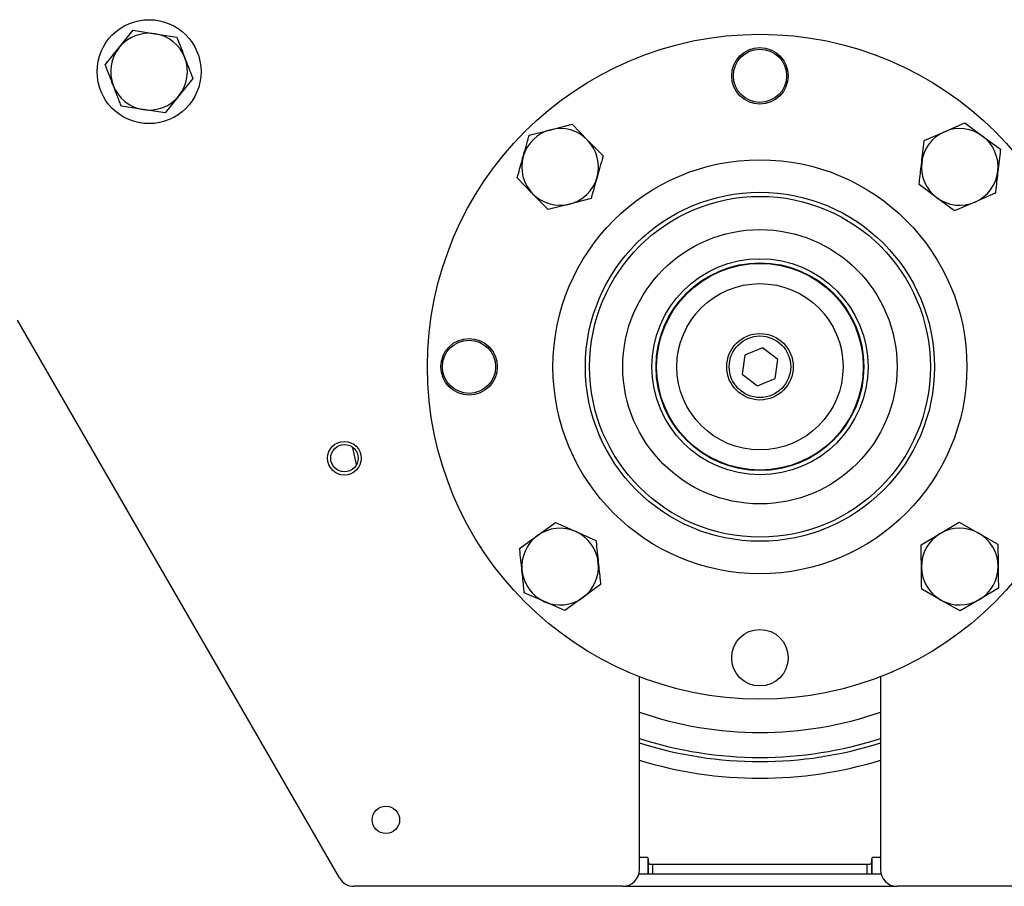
# Model space of a CAD drawing. Header units: millimetres. Extents: x 0 to 420, y 0 to 297.
# Tile 12 of 22: x 126 to 145, y 202 to 219. Entities that reach past the tile are written whole.
import ezdxf

# ---------------------------------------------------------------- set-up
doc = ezdxf.new("R2010")
doc.units = ezdxf.units.MM

msp = doc.modelspace()

# ---------------------------------------------------------------- linework, layer by layer
at = {"color": 7, "linetype": 'Continuous', "lineweight": 25}
for p, q in [((127.8804, 218.0068), (128.1469, 218.3372)), ((128.1469, 218.3372), (128.5662, 218.2715)), ((128.5662, 218.2715), (128.9855, 218.2059)), ((127.6139, 217.6765), (127.8804, 218.0068)), ((129.2912, 217.414), (129.0247, 217.0837)), ((129.0247, 217.0837), (128.7582, 216.7534)), ((128.3388, 216.819), (127.9195, 216.8846)), ((128.7582, 216.7534), (128.3388, 216.819)), ((135.7377, 216.3283), (136.1491, 216.4327)), ((136.1491, 216.4327), (136.5605, 216.5372)), ((136.5605, 216.5372), (136.8566, 216.2332)), ((143.6969, 216.395), (144.0865, 216.5634)), ((144.0865, 216.5634), (144.4271, 216.3102)), ((136.8566, 216.2332), (137.1528, 215.9291)), ((143.3073, 216.2267), (143.6969, 216.395)), ((144.4271, 216.3102), (144.7677, 216.0569)), ((135.8034, 215.2073), (135.5073, 215.5113)), ((143.5499, 215.1303), (143.2093, 215.3835)), ((136.0996, 214.9033), (135.8034, 215.2073)), ((136.9223, 215.1122), (136.511, 215.0077)), ((143.8905, 214.8771), (143.5499, 215.1303)), ((144.6697, 215.2138), (144.2801, 215.0454)), ((136.511, 215.0077), (136.0996, 214.9033)), ((144.2801, 215.0454), (143.8905, 214.8771)), ((132.1035, 202.0955), (125.9312, 212.7864)), ((139.8674, 212.1148), (139.8195, 211.7501)), ((140.2071, 212.2557), (139.8674, 212.1148)), ((140.4991, 212.0319), (140.2071, 212.2557)), ((140.4512, 211.6672), (140.4991, 212.0319)), ((139.8195, 211.7501), (140.1114, 211.5263)), ((140.1114, 211.5263), (140.4512, 211.6672)), ((132.4275, 210.0175), (132.3565, 210.3403)), ((135.8976, 208.6562), (136.2408, 208.9059)), ((136.2408, 208.9059), (136.6286, 208.7335)), ((143.6134, 208.6939), (143.9784, 208.9105)), ((143.9784, 208.9105), (144.3484, 208.7027)), ((136.6286, 208.7335), (137.0165, 208.5611)), ((143.2484, 208.4773), (143.6134, 208.6939)), ((144.3484, 208.7027), (144.7185, 208.4949)), ((135.5544, 208.4065), (135.8976, 208.6562)), ((136.0314, 207.39), (135.6436, 207.5624)), ((137.1057, 207.7169), (136.7625, 207.4673)), ((143.6286, 207.4207), (143.2585, 207.6285)), ((144.7287, 207.6461), (144.3637, 207.4295)), ((136.4193, 207.2176), (136.0314, 207.39)), ((136.7625, 207.4673), (136.4193, 207.2176)), ((143.9987, 207.213), (143.6286, 207.4207)), ((144.3637, 207.4295), (143.9987, 207.213)), ((137.8498, 202.2548), (137.8498, 205.9533)), ((142.4688, 205.9533), (142.4688, 202.2548)), ((138.0091, 202.486), (137.8498, 202.486)), ((138.0091, 202.486), (138.023, 202.3714)), ((138.0091, 202.486), (138.0091, 202.1752)), ((142.2956, 202.3714), (142.3095, 202.486)), ((142.4688, 202.486), (142.3095, 202.486)), ((142.3095, 202.1752), (142.3095, 202.486)), ((138.023, 202.1752), (138.023, 202.3714)), ((138.1026, 202.3601), (142.2159, 202.3601)), ((138.1026, 202.3601), (138.1026, 202.1752)), ((142.2159, 202.1752), (142.2159, 202.3601)), ((142.2956, 202.3714), (142.2956, 202.1752)), ((137.8397, 202.1752), (142.4789, 202.1752)), ((137.5312, 201.9363), (132.3794, 201.9363)), ((137.5312, 201.9363), (142.7873, 201.9363)), ((147.9391, 201.9363), (142.7873, 201.9363))]:
    msp.add_line(p, q, dxfattribs=at)
for centre, radius in [((128.4525, 217.5453), 0.9955), ((140.1593, 211.891), 6.371), ((140.1593, 217.4656), 0.5415), ((140.1593, 217.4656), 0.5097), ((140.1593, 211.891), 3.966), ((140.1593, 211.891), 3.3448), ((140.1593, 211.891), 3.2651), ((140.1593, 211.891), 2.628), ((140.1593, 211.891), 2.0706), ((140.1593, 211.891), 1.9909), ((140.1593, 211.891), 1.9798), ((140.1593, 211.891), 1.5928), ((140.1593, 211.891), 0.6371), ((140.1593, 211.891), 0.5893), ((134.5846, 211.891), 0.5415), ((134.5846, 211.891), 0.5097), ((132.1955, 210.1389), 0.3225), ((132.1955, 210.1389), 0.2628), ((140.1593, 206.3163), 0.5415), ((132.9919, 203.2105), 0.2628)]:
    msp.add_circle(centre, radius, dxfattribs=at)
for centre, radius, start, end in [((128.4525, 217.5453), 0.7351, 81.10436, 141.10436), ((128.4525, 217.5453), 0.7351, 21.10436, 81.10436), ((128.4525, 217.5453), 0.7351, 141.10436, 201.10436), ((128.4525, 217.5453), 0.7351, 321.10436, 21.10436), ((128.4525, 217.5453), 0.7351, 201.10436, 261.10436), ((128.4525, 217.5453), 0.7351, 261.10436, 321.10436), ((136.33, 215.7202), 0.7351, 104.24735, 164.24735), ((136.33, 215.7202), 0.7351, 44.24735, 104.24735), ((143.9885, 215.7202), 0.7351, 53.37026, 113.37026), ((136.33, 215.7202), 0.7351, 344.24735, 44.24735), ((143.9885, 215.7202), 0.7351, 113.37026, 173.37026), ((143.9885, 215.7202), 0.7351, 353.37026, 53.37026), ((136.33, 215.7202), 0.7351, 164.24735, 224.24735), ((143.9885, 215.7202), 0.7351, 173.37026, 233.37026), ((136.33, 215.7202), 0.7351, 284.24735, 344.24735), ((143.9885, 215.7202), 0.7351, 293.37026, 353.37026), ((136.33, 215.7202), 0.7351, 224.24735, 284.24735), ((143.9885, 215.7202), 0.7351, 233.37026, 293.37026), ((136.33, 208.0617), 0.7351, 66.03414, 126.03414), ((136.33, 208.0617), 0.7351, 6.03414, 66.03414), ((143.9885, 208.0617), 0.7351, 120.68571, 180.68571), ((143.9885, 208.0617), 0.7351, 60.68571, 120.68571), ((143.9885, 208.0617), 0.7351, 0.68571, 60.68571), ((136.33, 208.0617), 0.7351, 126.03414, 186.03414), ((136.33, 208.0617), 0.7351, 306.03414, 6.03414), ((136.33, 208.0617), 0.7351, 186.03414, 246.03414), ((143.9885, 208.0617), 0.7351, 180.68571, 240.68571), ((143.9885, 208.0617), 0.7351, 300.68571, 0.68571), ((136.33, 208.0617), 0.7351, 246.03414, 306.03414), ((143.9885, 208.0617), 0.7351, 240.68571, 300.68571), ((140.1593, 211.891), 7.0081, 250.75881, 289.24119), ((140.1593, 211.891), 7.4859, 252.0305, 270), ((140.1593, 211.891), 7.4859, 270, 287.9695), ((140.1593, 211.891), 7.5656, 252.226, 287.774), ((140.1593, 211.891), 7.8841, 252.96659, 287.03341), ((132.3794, 202.2548), 0.3186, 210, 270), ((137.5312, 202.2548), 0.3186, 270, 0), ((142.7873, 202.2548), 0.3186, 180, 270)]:
    msp.add_arc(centre, radius, start, end, dxfattribs=at)
for points, knots in [([(128.9855, 218.2059), (128.9882, 218.199), (129.0386, 218.0685), (129.0898, 217.9357), (129.1383, 217.8099)], [0, 0, 0, 0, 0.0529743, 1, 1, 1, 1]), ([(129.1383, 217.8099), (129.179, 217.7045), (129.2303, 217.5717), (129.2808, 217.4409), (129.2912, 217.414)], [0, 0, 0, 0, 0.7938143, 1, 1, 1, 1]), ([(127.7667, 217.2806), (127.7182, 217.4063), (127.6669, 217.5391), (127.6166, 217.6696), (127.6139, 217.6765)], [0, 0, 0, 0, 0.9470257, 1, 1, 1, 1]), ([(127.9195, 216.8846), (127.9091, 216.9116), (127.8587, 217.0423), (127.8074, 217.1751), (127.7667, 217.2806)], [0, 0, 0, 0, 0.2061857, 1, 1, 1, 1]), ([(135.6225, 215.9198), (135.6591, 216.0495), (135.6977, 216.1865), (135.7357, 216.3211), (135.7377, 216.3283)], [0, 0, 0, 0, 0.9470257, 1, 1, 1, 1]), ([(143.2583, 215.8051), (143.2739, 215.939), (143.2903, 216.0803), (143.3065, 216.2193), (143.3073, 216.2267)], [0, 0, 0, 0, 0.9470257, 1, 1, 1, 1]), ([(144.7677, 216.0569), (144.7669, 216.0496), (144.7507, 215.9106), (144.7343, 215.7692), (144.7187, 215.6353)], [0, 0, 0, 0, 0.0529743, 1, 1, 1, 1]), ([(135.5073, 215.5113), (135.5151, 215.5391), (135.5532, 215.674), (135.5918, 215.811), (135.6225, 215.9198)], [0, 0, 0, 0, 0.2061857, 1, 1, 1, 1]), ([(137.1528, 215.9291), (137.1508, 215.922), (137.1128, 215.7873), (137.0741, 215.6504), (137.0375, 215.5206)], [0, 0, 0, 0, 0.0529743, 1, 1, 1, 1]), ([(143.2093, 215.3835), (143.2127, 215.4122), (143.2288, 215.5514), (143.2453, 215.6928), (143.2583, 215.8051)], [0, 0, 0, 0, 0.2061857, 1, 1, 1, 1]), ([(137.0375, 215.5206), (137.0069, 215.4119), (136.9682, 215.2748), (136.9302, 215.14), (136.9223, 215.1122)], [0, 0, 0, 0, 0.7938143, 1, 1, 1, 1]), ([(144.7187, 215.6353), (144.7057, 215.5231), (144.6892, 215.3817), (144.6731, 215.2425), (144.6697, 215.2138)], [0, 0, 0, 0, 0.7938143, 1, 1, 1, 1]), ([(137.0165, 208.5611), (137.0172, 208.5537), (137.0319, 208.4146), (137.0469, 208.273), (137.0611, 208.139)], [0, 0, 0, 0, 0.0529743, 1, 1, 1, 1]), ([(135.599, 207.9845), (135.5848, 208.1185), (135.5699, 208.26), (135.5552, 208.3992), (135.5544, 208.4065)], [0, 0, 0, 0, 0.9470257, 1, 1, 1, 1]), ([(143.2535, 208.0529), (143.2518, 208.1877), (143.2501, 208.33), (143.2485, 208.4699), (143.2484, 208.4773)], [0, 0, 0, 0, 0.9470257, 1, 1, 1, 1]), ([(144.7185, 208.4949), (144.7186, 208.4875), (144.7203, 208.3476), (144.722, 208.2053), (144.7236, 208.0705)], [0, 0, 0, 0, 0.0529743, 1, 1, 1, 1]), ([(137.0611, 208.139), (137.073, 208.0266), (137.0879, 207.885), (137.1027, 207.7457), (137.1057, 207.7169)], [0, 0, 0, 0, 0.7938143, 1, 1, 1, 1]), ([(135.6436, 207.5624), (135.6406, 207.5911), (135.6258, 207.7305), (135.6109, 207.8721), (135.599, 207.9845)], [0, 0, 0, 0, 0.2061857, 1, 1, 1, 1]), ([(143.2585, 207.6285), (143.2582, 207.6574), (143.2565, 207.7976), (143.2548, 207.9399), (143.2535, 208.0529)], [0, 0, 0, 0, 0.2061857, 1, 1, 1, 1]), ([(144.7236, 208.0705), (144.7249, 207.9575), (144.7266, 207.8151), (144.7283, 207.675), (144.7287, 207.6461)], [0, 0, 0, 0, 0.7938143, 1, 1, 1, 1]), ([(138.023, 202.3714), (138.024, 202.3701), (138.0261, 202.3675), (138.0405, 202.3641), (138.0613, 202.3615), (138.0834, 202.3603), (138.0975, 202.3602), (138.1026, 202.3601)], [0, 0, 0, 0, 0.2198511, 0.4397394, 0.6585463, 0.875208, 1, 1, 1, 1]), ([(142.2159, 202.3601), (142.2248, 202.3603), (142.2426, 202.3605), (142.2663, 202.3624), (142.2843, 202.3653), (142.2939, 202.3685), (142.2951, 202.3705), (142.2956, 202.3714)], [0, 0, 0, 0, 0.2143712, 0.4287086, 0.6440184, 0.8614028, 1, 1, 1, 1])]:
    msp.add_open_spline(points, degree=3, knots=knots, dxfattribs=at)

doc.saveas('drawing.dxf')
